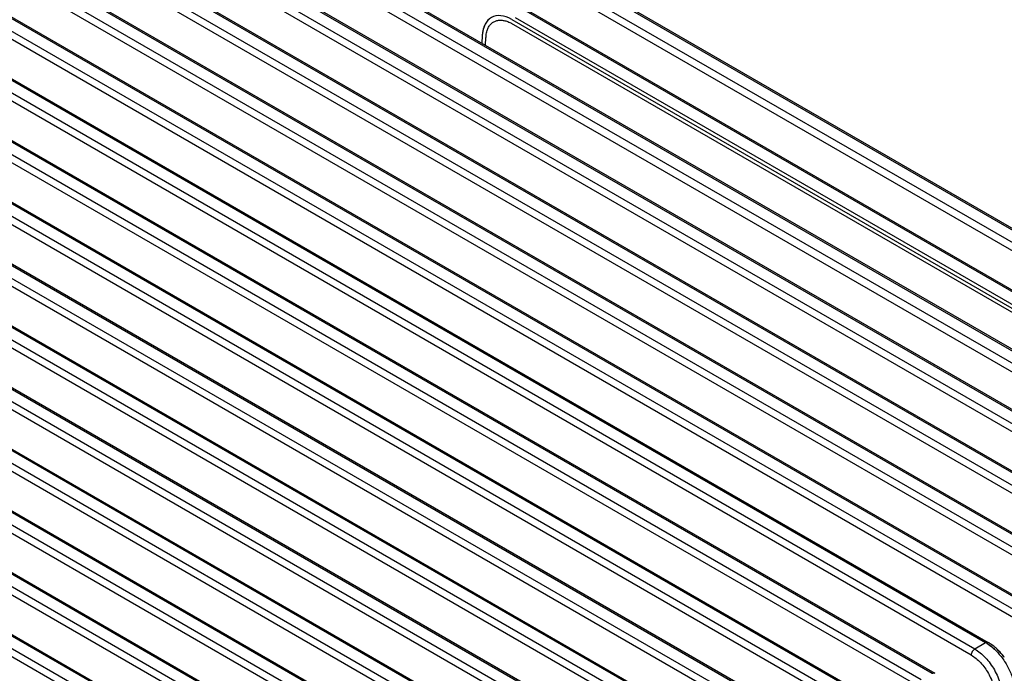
# Model space of a CAD drawing. Header units: inches. Extents: x 0 to 34, y 0 to 22.
# Tile 97 of 108: x 29 to 30.9, y 18.6 to 19.9. Entities that reach past the tile are written whole.
import ezdxf

# ---------------------------------------------------------------- set-up
doc = ezdxf.new("R2010")
doc.units = ezdxf.units.IN
doc.header["$LTSCALE"] = 1.87
doc.header["$MEASUREMENT"] = 0
doc.layers.get('0').update_dxf_attribs({"linetype": 'CONTINUOUS'})

msp = doc.modelspace()

# ---------------------------------------------------------------- linework, layer by layer
at = {"color": 6, "linetype": 'CONTINUOUS'}
for p, q in [((31.3653, 18.9356), (29.1978, 20.187)), ((29.2055, 20.2), (31.373, 18.9485)), ((29.1246, 20.1532), (31.2921, 18.9018)), ((29.1296, 20.1537), (31.297, 18.9023)), ((31.2639, 18.8776), (29.0962, 20.1292)), ((31.2708, 18.8894), (29.1032, 20.1409)), ((31.2567, 19.0395), (29.3633, 20.1328)), ((29.3746, 20.1296), (31.2482, 19.0478)), ((31.1877, 18.8415), (29.0202, 20.093)), ((29.0252, 20.0934), (31.1926, 18.842)), ((31.1664, 18.8291), (28.9988, 20.0806)), ((31.1594, 18.8173), (28.9919, 20.0689)), ((31.0833, 18.7812), (28.9158, 20.0327)), ((28.9208, 20.0331), (31.0882, 18.7817)), ((31.062, 18.7689), (28.8944, 20.0204)), ((31.055, 18.7571), (28.8875, 20.0086)), ((30.9576, 18.7086), (28.7901, 19.9601)), ((30.9789, 18.7209), (28.8114, 19.9724)), ((28.8164, 19.9729), (30.9838, 18.7214)), ((30.9506, 18.6968), (28.7831, 19.9483)), ((31.5769, 19.0663), (30.0603, 19.942)), ((31.5983, 19.0786), (30.0816, 19.9543)), ((31.6032, 19.0791), (30.0865, 19.9548)), ((31.57, 19.0545), (30.0533, 19.9302)), ((30.8531, 18.6483), (28.6857, 19.8998)), ((30.8745, 18.6606), (28.7071, 19.9121)), ((28.712, 19.9126), (30.8794, 18.6612)), ((30.8462, 18.6365), (28.6787, 19.888)), ((29.9559, 19.8817), (31.3355, 19.0851)), ((31.4939, 19.0183), (29.9772, 19.894)), ((29.9821, 19.8945), (31.4988, 19.0188)), ((31.3082, 19.085), (29.9489, 19.8699)), ((29.9491, 19.8778), (31.3288, 19.0812)), ((30.7701, 18.6004), (28.6027, 19.8518)), ((28.6076, 19.8523), (30.775, 18.6009)), ((29.8916, 19.8462), (29.8908, 19.8315)), ((29.8978, 19.8275), (29.8985, 19.8423)), ((30.7418, 18.5763), (28.5743, 19.8277)), ((30.7487, 18.588), (28.5813, 19.8395)), ((30.6657, 18.5401), (28.4983, 19.7915)), ((28.5032, 19.792), (30.6706, 18.5406)), ((30.6374, 18.516), (28.4699, 19.7675)), ((30.6443, 18.5278), (28.4769, 19.7792)), ((30.5613, 18.4798), (28.3939, 19.7313)), ((30.5662, 18.4803), (28.3988, 19.7317)), ((30.533, 18.4557), (28.3656, 19.7072)), ((28.3725, 19.7189), (30.5399, 18.4675)), ((30.4569, 18.4196), (28.2895, 19.671)), ((28.2944, 19.6715), (30.4618, 18.4201)), ((30.4355, 18.4072), (28.2681, 19.6587)), ((30.4286, 18.3954), (28.2612, 19.6469)), ((28.1851, 19.6107), (30.3525, 18.3593)), ((28.19, 19.6112), (30.3574, 18.3598)), ((30.3311, 18.347), (28.1637, 19.5984)), ((30.3242, 18.3352), (28.1568, 19.5866)), ((30.2267, 18.2867), (28.0594, 19.5381)), ((30.2481, 18.299), (28.0807, 19.5504)), ((28.0856, 19.5509), (30.253, 18.2995)), ((30.2198, 18.2749), (28.0524, 19.5263)), ((30.1223, 18.2264), (27.955, 19.4778)), ((30.1437, 18.2387), (27.9763, 19.4901)), ((27.9813, 19.4906), (30.1486, 18.2392)), ((30.1154, 18.2146), (27.948, 19.466)), ((30.0179, 18.1661), (27.8506, 19.4175)), ((30.0393, 18.1785), (27.8719, 19.4299)), ((27.8769, 19.4304), (30.0442, 18.1789)), ((30.011, 18.1544), (27.8436, 19.4058)), ((29.9349, 18.1182), (27.7676, 19.3696)), ((27.7725, 19.3701), (29.9398, 18.1187)), ((29.9066, 18.0941), (27.7392, 19.3455)), ((29.9135, 18.1059), (27.7462, 19.3572)), ((30.8745, 18.6607), (30.8531, 18.6483)), ((30.8829, 18.6551), (30.8773, 18.659))]:
    msp.add_line(p, q, dxfattribs=at)
for centre, radius, start, end in [((29.9624, 19.8425), 0.071, 176.0241, 176.9876), ((29.9581, 19.8429), 0.0666, 172.2475, 176.0654), ((29.9521, 19.8437), 0.0605, 168.4605, 172.2784), ((29.9639, 19.8384), 0.0655, 173.2518, 176.5768), ((30.8354, 18.5929), 0.0783, 57.511, 60.0136), ((30.8361, 18.5939), 0.077, 57.6647, 60.1154), ((30.8391, 18.5915), 0.0805, 57.1277, 59.9588), ((30.8363, 18.5872), 0.0856, 55.6395, 57.1326), ((30.8188, 18.5655), 0.1135, 43.9627, 47.0716), ((30.8138, 18.5608), 0.1204, 41.3045, 43.9547), ((30.8084, 18.5561), 0.1276, 36.5138, 41.2734)]:
    msp.add_arc(centre, radius, start, end, dxfattribs=at)
msp.add_ellipse((29.9472, 19.8124), major_axis=(-0.0372, 0.0694), ratio=0.597117, start_param=5.516452, end_param=7.061069, dxfattribs=at)
for points, knots in [([(29.9092, 19.8814), (29.9087, 19.8811), (29.9068, 19.8799), (29.9051, 19.8785), (29.9038, 19.8774)], [0, 0, 0, 0, 0.248442, 1, 1, 1, 1]), ([(29.8953, 19.8643), (29.895, 19.8636), (29.894, 19.8608), (29.8932, 19.858), (29.8928, 19.8558)], [0, 0, 0, 0, 0.242422, 1, 1, 1, 1]), ([(29.899, 19.8715), (29.8986, 19.871), (29.8972, 19.8687), (29.896, 19.8662), (29.8953, 19.8643)], [0, 0, 0, 0, 0.242942, 1, 1, 1, 1]), ([(29.9038, 19.8774), (29.9034, 19.877), (29.9016, 19.8751), (29.9, 19.8731), (29.899, 19.8715)], [0, 0, 0, 0, 0.245048, 1, 1, 1, 1]), ([(29.9018, 19.8581), (29.9026, 19.8603), (29.9047, 19.8645), (29.9077, 19.868), (29.9093, 19.8695)], [0, 0, 0, 0, 0.517399, 1, 1, 1, 1]), ([(29.9093, 19.8695), (29.9108, 19.871), (29.9143, 19.8735), (29.9183, 19.8751), (29.9203, 19.8756)], [0, 0, 0, 0, 0.500355, 1, 1, 1, 1]), ([(29.9203, 19.8756), (29.9225, 19.8762), (29.9271, 19.8767), (29.9316, 19.8762), (29.934, 19.8758)], [0, 0, 0, 0, 0.482953, 1, 1, 1, 1]), ([(29.934, 19.8758), (29.9365, 19.8753), (29.9416, 19.8737), (29.9465, 19.8713), (29.9489, 19.8699)], [0, 0, 0, 0, 0.480698, 1, 1, 1, 1]), ([(29.8989, 19.8461), (29.899, 19.8472), (29.8996, 19.8512), (29.9007, 19.8553), (29.9018, 19.8581)], [0, 0, 0, 0, 0.261782, 1, 1, 1, 1]), ([(30.8532, 18.6483), (30.8569, 18.6461), (30.8643, 18.641), (30.8744, 18.6314), (30.8837, 18.6201), (30.8918, 18.6075), (30.8985, 18.594), (30.9034, 18.58), (30.9065, 18.5662), (30.9072, 18.557), (30.9072, 18.5526)], [0, 0, 0, 0, 0.113408, 0.235726, 0.364359, 0.496605, 0.629318, 0.759325, 0.883806, 1, 1, 1, 1]), ([(30.8794, 18.6612), (30.8791, 18.6613), (30.8783, 18.6616), (30.8771, 18.6616), (30.8758, 18.6613), (30.8749, 18.6609), (30.8745, 18.6607)], [0, 0, 0, 0, 0.21774, 0.451657, 0.711766, 1, 1, 1, 1]), ([(30.8774, 18.6589), (30.8786, 18.6581), (30.8836, 18.6548), (30.8882, 18.651), (30.8915, 18.6479)], [0, 0, 0, 0, 0.23991, 1, 1, 1, 1]), ([(30.8774, 18.6589), (30.8786, 18.6581), (30.8836, 18.6548), (30.8882, 18.651), (30.8915, 18.6479)], [0, 0, 0, 0, 0.239896, 1, 1, 1, 1]), ([(30.8961, 18.6486), (30.8952, 18.6495), (30.8915, 18.6528), (30.8877, 18.6558), (30.8846, 18.6578)], [0, 0, 0, 0, 0.256248, 1, 1, 1, 1]), ([(30.8961, 18.6486), (30.8952, 18.6495), (30.8915, 18.6528), (30.8877, 18.6558), (30.8846, 18.6578)], [0, 0, 0, 0, 0.256248, 1, 1, 1, 1]), ([(30.8961, 18.6486), (30.8952, 18.6495), (30.8915, 18.6528), (30.8877, 18.6558), (30.8846, 18.6578)], [0, 0, 0, 0, 0.256247, 1, 1, 1, 1]), ([(30.9043, 18.6402), (30.9036, 18.641), (30.901, 18.6439), (30.8982, 18.6467), (30.8961, 18.6486)], [0, 0, 0, 0, 0.253111, 1, 1, 1, 1]), ([(30.8532, 18.6483), (30.8522, 18.6477), (30.8504, 18.6462), (30.8482, 18.6433), (30.8467, 18.64), (30.8463, 18.6377), (30.8462, 18.6365)], [0, 0, 0, 0, 0.236016, 0.497844, 0.760849, 1, 1, 1, 1]), ([(30.8462, 18.6365), (30.853, 18.6326), (30.8624, 18.6246), (30.8729, 18.6118), (30.88, 18.6007), (30.8858, 18.5889), (30.8913, 18.5731), (30.8933, 18.5607), (30.8933, 18.5527)], [0, 0, 0, 0, 0.235243, 0.36399, 0.496347, 0.629206, 0.759429, 1, 1, 1, 1]), ([(30.8532, 18.6483), (30.8569, 18.6461), (30.8643, 18.641), (30.8744, 18.6314), (30.8837, 18.6201), (30.8918, 18.6075), (30.8985, 18.5939), (30.9034, 18.58), (30.9065, 18.5662), (30.9072, 18.557), (30.9072, 18.5526)], [0, 0, 0, 0, 0.113412, 0.235733, 0.364368, 0.496612, 0.629324, 0.759329, 0.883808, 1, 1, 1, 1]), ([(30.8915, 18.6479), (30.897, 18.6428), (30.9071, 18.6314), (30.9192, 18.612), (30.9278, 18.5915), (30.9309, 18.5773), (30.9315, 18.5704)], [0, 0, 0, 0, 0.252109, 0.51285, 0.766808, 1, 1, 1, 1]), ([(30.9109, 18.632), (30.9101, 18.6331), (30.9068, 18.6374), (30.9033, 18.6414), (30.9005, 18.6443)], [0, 0, 0, 0, 0.252989, 1, 1, 1, 1]), ([(30.775, 18.6009), (30.7747, 18.6011), (30.7739, 18.6013), (30.7727, 18.6014), (30.7714, 18.601), (30.7705, 18.6006), (30.7701, 18.6004)], [0, 0, 0, 0, 0.21774, 0.451657, 0.711766, 1, 1, 1, 1])]:
    msp.add_open_spline(points, degree=3, knots=knots, dxfattribs=at)
msp.add_open_spline([(30.8915, 18.6479), (30.8888, 18.6504), (30.8859, 18.6529), (30.8829, 18.6551)], degree=3, dxfattribs=at)

doc.saveas('drawing.dxf')
